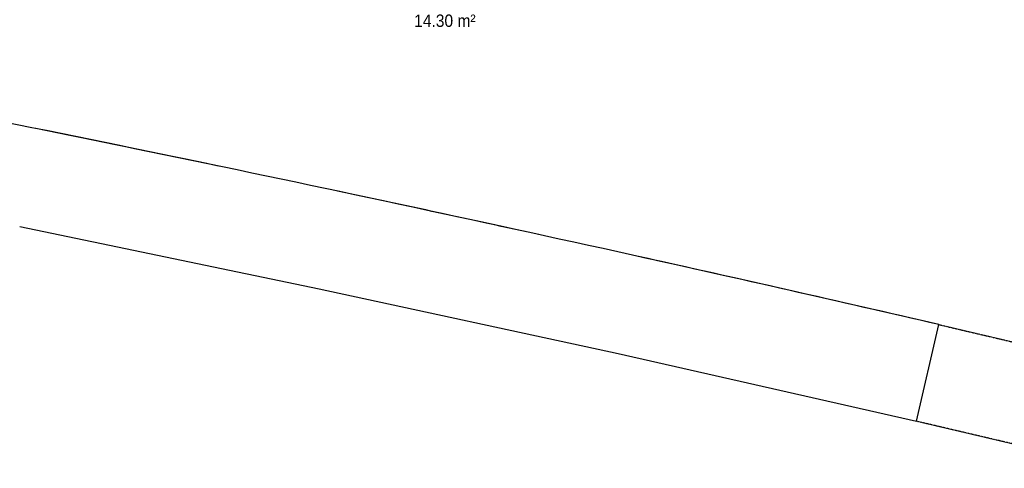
# Model space of a CAD drawing. Header units: millimetres. Extents: x -2845 to 74565, y -36590 to 13748.
# Tile 83 of 90: x 57968 to 61941, y -26470 to -24662. Entities that reach past the tile are written whole.
import ezdxf

# ---------------------------------------------------------------- set-up
doc = ezdxf.new("R2010")
doc.units = ezdxf.units.MM
doc.linetypes.add('Tiret', pattern=[2.5, 1.25, -1.25])
doc.linetypes.add('Tiret_2_', pattern=[2.5, 1.25, -1.25])
for name, color, linetype, lineweight in [('A-DOOR', 7, 'Continuous', 25), ('A-FLOR', 7, 'Continuous', 25), ('ESPACE', 7, 'Continuous', 30), ('I-WALL', 7, 'Continuous', 25)]:
    doc.layers.add(name, color=color, linetype=linetype, lineweight=lineweight)
doc.layers.add('A-DOOR-HDLN', color=5, linetype='Tiret', lineweight=25, true_color=0x0000ff)
doc.styles.add('Arial_4', font='arial.ttf', dxfattribs={"width": 0.9, "height": 50})

# ---------------------------------------------------------------- blocks, each defined once
blk = doc.blocks.new('Ouverture en rectangle - Ouverture en rectangle _83x207_-3216357-2021_015_1111_DCE_1_50_N0 FINI_CFO_PCN')
at = {"layer": 'A-DOOR-HDLN', "linetype": 'Tiret_2_'}
for p, q in [((-415, 200), (415, 200)), ((415, -200), (-415, -200))]:
    blk.add_line(p, q, dxfattribs=at)
blk = doc.blocks.new('B02_DC_STR_rvt-1-2021_015_1111_DCE_1_50_N0 FINI_CFO_PCN')
at = {"layer": 'I-WALL'}
blk.add_line((8416.9, -26280.1), (8508.2, -25890.7), dxfattribs=at)
at = {"layer": 'I-WALL', "flags": 128}
blk.add_lwpolyline([(4798.7, -25495.1), (6007.1, -25745.8), (7213.2, -26007.5), (8416.9, -26280.1)], dxfattribs=at)
at = {"layer": 'I-WALL'}
blk.add_arc((-22219.8, -158763.5), 136379.6, 76.978759, 78.603157, dxfattribs=at)
at = {"layer": 'A-DOOR', "color": 5, "lineweight": 25, "true_color": 0x0000ff, "rotation": 346.804408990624}
blk.add_blockref('Ouverture en rectangle - Ouverture en rectangle _83x207_-3216357-2021_015_1111_DCE_1_50_N0 FINI_CFO_PCN', (8866.6, -26180.1), dxfattribs=at)
blk = doc.blocks.new('B02_ARC_rvt-1-2021_015_1111_DCE_1_50_N0 FINI_CFO_PCN')
at = {"layer": 'A-FLOR'}
for start, end in [(78.229814, 78.545636), (77.673789, 78.023157), (76.978759, 77.50088)]:
    blk.add_arc((-22219.8, -158763.5), 136379.6, start, end, dxfattribs=at)

msp = doc.modelspace()

# ---------------------------------------------------------------- block references
at = {"lineweight": 5}
for name in ['B02_DC_STR_rvt-1-2021_015_1111_DCE_1_50_N0 FINI_CFO_PCN', 'B02_ARC_rvt-1-2021_015_1111_DCE_1_50_N0 FINI_CFO_PCN']:
    msp.add_blockref(name, (53169.3, 0), dxfattribs=at)

# ---------------------------------------------------------------- texts
at = {"layer": 'ESPACE', "color": 8, "true_color": 0x808080, "insert": (59559.7, -24640.9), "char_height": 50, "width": 299.43, "attachment_point": 1, "style": 'Arial_4'}
msp.add_mtext('14.30 m²', dxfattribs=at)

doc.saveas('drawing.dxf')
